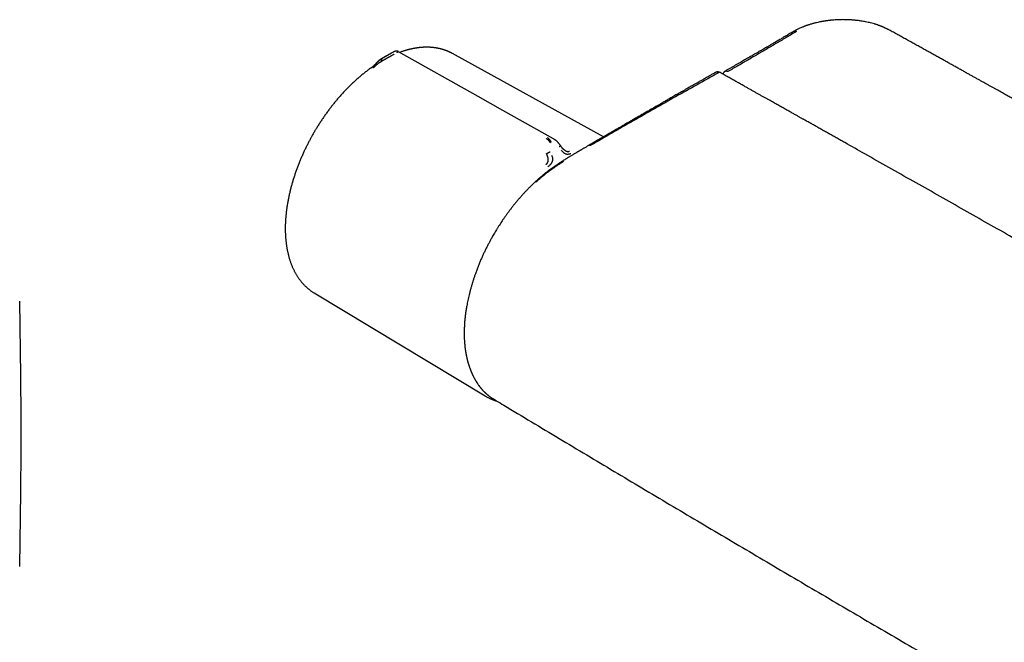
# Model space of a CAD drawing. Header units: millimetres. Extents: x 8 to 885, y 12 to 392.
# Tile 26 of 38: x 570 to 727, y 138 to 238. Entities that reach past the tile are written whole.
import ezdxf

# ---------------------------------------------------------------- set-up
doc = ezdxf.new("R2010")
doc.units = ezdxf.units.MM

msp = doc.modelspace()

# ---------------------------------------------------------------- linework, layer by layer
at = {"color": 7, "linetype": 'Continuous', "lineweight": 30}
for p, q in [((628.23, 232.27), (627.43, 231.79)), ((629.22, 232.83), (628.21, 232.26)), ((629.22, 232.83), (629.27, 232.86)), ((629.37, 232.92), (629.27, 232.86)), ((629.37, 232.92), (629.38, 232.92)), ((663.12, 219.42), (638.97, 232.76)), ((638.98, 232.75), (638.97, 232.75)), ((627.58, 231.48), (627.69, 231.55)), ((655.11, 219.11), (655.13, 219.11)), ((616.84, 194.42), (644.18, 177.94)), ((644.23, 177.91), (644.18, 177.94)), ((645.58, 177.41), (645.55, 177.44))]:
    msp.add_line(p, q, dxfattribs=at)
at = {"color": 7, "linetype": 'Continuous', "lineweight": 30, "flags": 128}
msp.add_lwpolyline([(655.13, 219.11), (647.04, 223.65), (643.05, 225.9), (630.33, 233.06)], dxfattribs=at)
at = {"color": 7, "linetype": 'Continuous', "lineweight": 30}
msp.add_arc((-430.08, 171.86), 1000, 358.78306, 1.21694, dxfattribs=at)
for points, knots in [([(708.81, 236.56), (708.76, 236.58), (708.67, 236.63), (708.53, 236.7), (708.4, 236.77), (708.28, 236.82), (708.18, 236.87), (708.08, 236.92), (708, 236.95), (707.93, 236.98), (707.87, 237.01), (707.83, 237.03), (707.79, 237.04), (707.77, 237.05), (707.73, 237.07), (707.68, 237.09), (707.6, 237.12), (707.52, 237.15), (707.42, 237.19), (707.3, 237.23), (707.16, 237.28), (707.01, 237.34), (706.84, 237.39), (706.67, 237.45), (706.42, 237.52), (706.09, 237.61), (705.69, 237.71), (705.29, 237.8), (704.91, 237.88), (704.56, 237.94), (704.24, 237.99), (703.93, 238.03), (703.66, 238.06), (703.41, 238.09), (703.19, 238.11), (702.98, 238.13), (702.74, 238.15), (702.49, 238.16), (702.2, 238.17), (701.9, 238.18), (701.58, 238.19), (701.26, 238.19), (700.92, 238.18), (700.56, 238.17), (700.2, 238.15), (699.84, 238.12), (699.54, 238.09), (699.32, 238.07), (699.16, 238.05), (699.01, 238.03), (698.89, 238.01), (698.79, 238), (698.72, 237.99), (698.66, 237.98), (698.61, 237.97), (698.57, 237.97), (698.54, 237.96), (698.51, 237.96), (698.47, 237.95), (698.42, 237.94), (698.36, 237.93), (698.28, 237.92), (698.2, 237.91), (698.12, 237.89), (698.04, 237.88), (697.86, 237.85), (697.59, 237.79), (697.29, 237.72), (697.04, 237.66), (696.84, 237.61), (696.62, 237.56), (696.4, 237.49), (696.16, 237.42), (695.97, 237.36), (695.82, 237.31), (695.73, 237.28), (695.65, 237.25), (695.59, 237.23), (695.53, 237.21), (695.47, 237.19), (695.4, 237.16), (695.32, 237.13), (695.23, 237.1), (695.1, 237.04), (694.91, 236.97), (694.69, 236.87), (694.47, 236.77), (694.25, 236.67), (694.03, 236.56), (693.83, 236.45), (693.7, 236.37), (693.63, 236.33)], [0, 0, 0, 0, 0.012077, 0.023163, 0.033261, 0.042371, 0.050496, 0.057637, 0.063794, 0.068968, 0.073531, 0.076902, 0.07911, 0.081029, 0.083071, 0.087439, 0.092313, 0.098877, 0.106277, 0.114511, 0.12426, 0.134969, 0.146639, 0.158819, 0.170927, 0.197694, 0.224106, 0.250173, 0.27588, 0.296375, 0.316091, 0.335013, 0.353137, 0.366819, 0.380006, 0.392803, 0.406002, 0.422453, 0.439708, 0.457768, 0.476635, 0.496312, 0.516433, 0.538064, 0.559815, 0.581683, 0.603667, 0.613376, 0.623107, 0.632266, 0.640204, 0.645583, 0.650208, 0.654078, 0.657194, 0.659245, 0.660762, 0.662522, 0.665039, 0.668313, 0.672344, 0.676837, 0.681909, 0.687053, 0.692195, 0.697335, 0.720247, 0.743113, 0.75551, 0.768635, 0.782655, 0.797573, 0.813388, 0.830088, 0.837081, 0.843292, 0.848719, 0.853364, 0.857225, 0.860945, 0.865943, 0.871606, 0.877932, 0.884796, 0.900996, 0.91749, 0.934286, 0.951033, 0.967692, 0.98417, 1, 1, 1, 1]), ([(876.81, 139.57), (876.59, 139.71), (876.14, 139.98), (875.48, 140.38), (874.82, 140.78), (874.17, 141.17), (873.53, 141.55), (872.91, 141.92), (872.32, 142.28), (871.75, 142.62), (871.19, 142.95), (870.64, 143.28), (870.08, 143.62), (869.51, 143.96), (868.93, 144.3), (868.37, 144.64), (867.81, 144.97), (867.28, 145.3), (866.75, 145.61), (866.23, 145.92), (865.75, 146.21), (865.29, 146.48), (864.87, 146.74), (864.45, 146.99), (864.04, 147.23), (863.24, 147.71), (862.11, 148.38), (860.66, 149.25), (859.26, 150.08), (857.87, 150.91), (856.49, 151.73), (855.11, 152.55), (853.75, 153.36), (852.4, 154.17), (851.04, 154.97), (849.69, 155.77), (846.64, 157.58), (841.9, 160.39), (835.45, 164.19), (828.27, 168.42), (820.36, 173.06), (811.71, 178.1), (803.05, 183.13), (794.34, 188.18), (785.57, 193.23), (776.74, 198.3), (767.91, 203.35), (759.07, 208.38), (751.35, 212.75), (744.77, 216.47), (740.72, 218.75), (738.09, 220.23), (736.87, 220.91), (735.66, 221.59), (734.45, 222.27), (733.25, 222.94), (732.06, 223.61), (730.84, 224.29), (729.6, 224.99), (728.63, 225.53), (727.98, 225.89), (727.65, 226.08), (727.31, 226.27), (726.96, 226.47), (726.6, 226.67), (726.22, 226.88), (725.83, 227.1), (725.43, 227.32), (725.01, 227.55), (724.58, 227.79), (724.14, 228.04), (723.69, 228.29), (723.24, 228.54), (722.78, 228.8), (722.31, 229.06), (721.84, 229.33), (721.33, 229.6), (720.81, 229.9), (720.26, 230.2), (719.7, 230.51), (719.13, 230.83), (718.54, 231.16), (717.95, 231.49), (717.36, 231.82), (716.77, 232.15), (716.17, 232.48), (715.55, 232.82), (714.93, 233.17), (714.29, 233.53), (713.64, 233.89), (712.97, 234.26), (712.3, 234.63), (711.62, 235.01), (710.93, 235.39), (710.23, 235.78), (709.52, 236.17), (709.05, 236.43), (708.81, 236.56)], [0, 0, 0, 0, 0.004024, 0.008034, 0.012001, 0.015899, 0.019723, 0.023478, 0.026955, 0.030371, 0.033726, 0.037019, 0.040252, 0.043787, 0.047246, 0.050628, 0.053935, 0.057165, 0.060318, 0.063396, 0.066397, 0.069021, 0.071584, 0.074086, 0.076528, 0.078948, 0.088402, 0.096772, 0.105073, 0.113425, 0.121708, 0.12992, 0.138063, 0.146152, 0.154237, 0.162323, 0.170409, 0.208911, 0.247414, 0.285917, 0.337483, 0.38905, 0.440616, 0.492182, 0.544686, 0.59719, 0.649694, 0.702198, 0.754701, 0.787044, 0.819386, 0.826647, 0.833892, 0.841089, 0.848236, 0.855334, 0.862383, 0.869382, 0.877008, 0.884574, 0.886545, 0.888513, 0.890505, 0.892576, 0.894726, 0.896955, 0.899264, 0.901652, 0.90412, 0.906668, 0.909294, 0.912, 0.914625, 0.91732, 0.920085, 0.922921, 0.925828, 0.928988, 0.932228, 0.935547, 0.938945, 0.942423, 0.945981, 0.949407, 0.952905, 0.956473, 0.960112, 0.963821, 0.967601, 0.971452, 0.975373, 0.979365, 0.983427, 0.987489, 0.991621, 0.9958, 1, 1, 1, 1]), ([(693.63, 236.33), (693.52, 236.27), (693.3, 236.14), (692.97, 235.95), (692.66, 235.77), (692.35, 235.59), (692.06, 235.42), (691.77, 235.25), (691.49, 235.09), (691.21, 234.92), (690.94, 234.76), (690.67, 234.61), (690.42, 234.46), (690.19, 234.33), (689.97, 234.2), (689.76, 234.08), (689.56, 233.96), (689.38, 233.86), (689.22, 233.77), (689.08, 233.69), (688.97, 233.62), (688.85, 233.55), (688.73, 233.48), (688.6, 233.41), (688.45, 233.32), (688.29, 233.22), (688.11, 233.12), (687.92, 233.01), (687.72, 232.9), (687.51, 232.77), (687.28, 232.64), (687.03, 232.5), (686.76, 232.34), (686.48, 232.18), (686.18, 232.01), (685.87, 231.83), (685.55, 231.64), (685.21, 231.45), (684.86, 231.24), (684.5, 231.04), (684.12, 230.82), (683.74, 230.6), (683.34, 230.37), (682.93, 230.14), (682.65, 229.98), (682.51, 229.9)], [0, 0, 0, 0, 0.030354, 0.059775, 0.088255, 0.115786, 0.14236, 0.167972, 0.192616, 0.2186, 0.243401, 0.267015, 0.289438, 0.310665, 0.330694, 0.349523, 0.36715, 0.383573, 0.398792, 0.409904, 0.420272, 0.430174, 0.440707, 0.451983, 0.465957, 0.480926, 0.496888, 0.513842, 0.531787, 0.550722, 0.570644, 0.593698, 0.617954, 0.643411, 0.670072, 0.697934, 0.726999, 0.757266, 0.788736, 0.821408, 0.855282, 0.889722, 0.925321, 0.962081, 1, 1, 1, 1]), ([(694.03, 236.3), (693.52, 236), (692.48, 235.38), (690.93, 234.47), (689.36, 233.55), (687.79, 232.63), (686.22, 231.71), (684.65, 230.8), (683.59, 230.19), (683.06, 229.89)], [0, 0, 0, 0, 0.141902, 0.284652, 0.427827, 0.571009, 0.71401, 0.857006, 1, 1, 1, 1]), ([(693.63, 236.33), (693.64, 236.34), (693.65, 236.35), (693.69, 236.36), (693.76, 236.38), (693.83, 236.37), (693.9, 236.36), (693.96, 236.34), (694.01, 236.31), (694.03, 236.3)], [0, 0, 0, 0, 0.007659, 0.181389, 0.353569, 0.522731, 0.687558, 0.84694, 1, 1, 1, 1]), ([(638.99, 232.75), (638.97, 232.76), (638.93, 232.78), (638.87, 232.81), (638.81, 232.84), (638.75, 232.88), (638.69, 232.91), (638.62, 232.94), (638.56, 232.97), (638.5, 233), (638.44, 233.02), (638.39, 233.05), (638.35, 233.06), (638.32, 233.08), (638.28, 233.1), (638.24, 233.11), (638.19, 233.13), (638.13, 233.16), (638.06, 233.19), (637.99, 233.21), (637.92, 233.24), (637.86, 233.26), (637.8, 233.28), (637.74, 233.3), (637.68, 233.32), (637.63, 233.34), (637.58, 233.36), (637.54, 233.37), (637.5, 233.38), (637.47, 233.39), (637.43, 233.4), (637.39, 233.42), (637.35, 233.43), (637.3, 233.44), (637.25, 233.46), (637.19, 233.47), (637.14, 233.49), (637.07, 233.51), (636.97, 233.53), (636.85, 233.56), (636.73, 233.58), (636.63, 233.6), (636.55, 233.62), (636.49, 233.63), (636.42, 233.64), (636.36, 233.65), (636.3, 233.66), (636.25, 233.67), (636.18, 233.68), (636.12, 233.69), (636.05, 233.7), (636, 233.71), (635.94, 233.71), (635.89, 233.72), (635.84, 233.72), (635.8, 233.73), (635.77, 233.73), (635.75, 233.73), (635.73, 233.74), (635.7, 233.74), (635.68, 233.74), (635.64, 233.74), (635.58, 233.75), (635.51, 233.75), (635.44, 233.76), (635.35, 233.76), (635.27, 233.77), (635.18, 233.77), (635.1, 233.77), (635.04, 233.77), (634.98, 233.78), (634.92, 233.78), (634.87, 233.78), (634.82, 233.78), (634.78, 233.78), (634.75, 233.78), (634.72, 233.78), (634.68, 233.78), (634.63, 233.77), (634.57, 233.77), (634.49, 233.77), (634.42, 233.77), (634.32, 233.76), (634.2, 233.76), (634.08, 233.75), (633.96, 233.74), (633.86, 233.73), (633.77, 233.72), (633.69, 233.71), (633.63, 233.71), (633.58, 233.7), (633.53, 233.69), (633.49, 233.69), (633.45, 233.68), (633.41, 233.68), (633.35, 233.67), (633.29, 233.66), (633.2, 233.65), (633.09, 233.63), (632.95, 233.61), (632.81, 233.58), (632.66, 233.55), (632.53, 233.53), (632.41, 233.5), (632.33, 233.48), (632.24, 233.46), (632.16, 233.44), (632.08, 233.42), (632.02, 233.41), (631.97, 233.4), (631.93, 233.39), (631.9, 233.38), (631.88, 233.37), (631.86, 233.37), (631.82, 233.36), (631.78, 233.35), (631.73, 233.33), (631.66, 233.31), (631.57, 233.29), (631.45, 233.25), (631.31, 233.21), (631.15, 233.16), (630.95, 233.1), (630.75, 233.03), (630.61, 232.98), (630.53, 232.95)], [0, 0, 0, 0, 0.007449, 0.01529, 0.023525, 0.032154, 0.041178, 0.050599, 0.059894, 0.068271, 0.076057, 0.082828, 0.088586, 0.093331, 0.097665, 0.102755, 0.109899, 0.118174, 0.127532, 0.137203, 0.146915, 0.154575, 0.16226, 0.169969, 0.177704, 0.185092, 0.191742, 0.197151, 0.201318, 0.204714, 0.209273, 0.215208, 0.220834, 0.227274, 0.233852, 0.240308, 0.24664, 0.252849, 0.268874, 0.284039, 0.298389, 0.311835, 0.320478, 0.328299, 0.336057, 0.344055, 0.350506, 0.357248, 0.365215, 0.374575, 0.380546, 0.38697, 0.393846, 0.401023, 0.407118, 0.411793, 0.41505, 0.417254, 0.419623, 0.422441, 0.425708, 0.429422, 0.436406, 0.444567, 0.453884, 0.463721, 0.473753, 0.48398, 0.4944, 0.500914, 0.507501, 0.514161, 0.520703, 0.526238, 0.530584, 0.533853, 0.537011, 0.541134, 0.547211, 0.554617, 0.563316, 0.572241, 0.580854, 0.59687, 0.611695, 0.623932, 0.63523, 0.645578, 0.654815, 0.661376, 0.667201, 0.672292, 0.676652, 0.680574, 0.685528, 0.6918, 0.699154, 0.70675, 0.720989, 0.735773, 0.751403, 0.768223, 0.786224, 0.795492, 0.80504, 0.814867, 0.824347, 0.832523, 0.839392, 0.844956, 0.849221, 0.851737, 0.853662, 0.856293, 0.859799, 0.864178, 0.86943, 0.87555, 0.888094, 0.900483, 0.912631, 0.933731, 0.95409, 0.974583, 1, 1, 1, 1]), ([(627.33, 231.73), (627.31, 231.72), (627.28, 231.71), (627.25, 231.68), (627.22, 231.66), (627.21, 231.65), (627.19, 231.64), (627.17, 231.62), (627.14, 231.6), (627.12, 231.58), (627.1, 231.56), (627.07, 231.53), (627.04, 231.5), (627, 231.46), (626.96, 231.42), (626.93, 231.39), (626.9, 231.35), (626.86, 231.31), (626.82, 231.27), (626.78, 231.23), (626.73, 231.17), (626.67, 231.11), (626.61, 231.04), (626.54, 230.97), (626.48, 230.91), (626.42, 230.86), (626.38, 230.81), (626.33, 230.77), (626.27, 230.71), (626.2, 230.66), (626.12, 230.6), (626.03, 230.53), (625.97, 230.49), (625.94, 230.47)], [0, 0, 0, 0, 0.029272, 0.051239, 0.066383, 0.075806, 0.08597, 0.102546, 0.12053, 0.13609, 0.153448, 0.173719, 0.199873, 0.227794, 0.257385, 0.281307, 0.306539, 0.333837, 0.36313, 0.394151, 0.424733, 0.476148, 0.525684, 0.574997, 0.629492, 0.659369, 0.691121, 0.727075, 0.769187, 0.81767, 0.872635, 0.933998, 1, 1, 1, 1]), ([(627.43, 231.79), (627.43, 231.79), (627.41, 231.78), (627.38, 231.76), (627.35, 231.74), (627.33, 231.73)], [0, 0, 0, 0, 0.101636, 0.439503, 1, 1, 1, 1]), ([(627.76, 231.98), (627.74, 231.97), (627.7, 231.94), (627.65, 231.89), (627.61, 231.83), (627.57, 231.77), (627.55, 231.7), (627.54, 231.64), (627.54, 231.59), (627.55, 231.55), (627.56, 231.52), (627.57, 231.49), (627.58, 231.48)], [0, 0, 0, 0, 0.13177, 0.266786, 0.401563, 0.532853, 0.658106, 0.77615, 0.83285, 0.888511, 0.943886, 1, 1, 1, 1]), ([(629.62, 232.66), (629.59, 232.64), (629.51, 232.6), (629.4, 232.53), (629.27, 232.46), (629.15, 232.39), (629.03, 232.32), (628.92, 232.26), (628.84, 232.21), (628.78, 232.18), (628.75, 232.16), (628.72, 232.14), (628.68, 232.12), (628.65, 232.1), (628.62, 232.08), (628.58, 232.06), (628.54, 232.04), (628.47, 232), (628.39, 231.95), (628.32, 231.91), (628.25, 231.87), (628.2, 231.84), (628.17, 231.83), (628.16, 231.82), (628.14, 231.81), (628.13, 231.8), (628.11, 231.79), (628.1, 231.79), (628.06, 231.76), (628, 231.73), (627.94, 231.69), (627.88, 231.66), (627.83, 231.63), (627.78, 231.6), (627.75, 231.58), (627.72, 231.57), (627.7, 231.56), (627.7, 231.55), (627.69, 231.55), (627.69, 231.55), (627.69, 231.55), (627.69, 231.55)], [0, 0, 0, 0, 0.051372, 0.105662, 0.163098, 0.223822, 0.271364, 0.320795, 0.372115, 0.387599, 0.403245, 0.419053, 0.435023, 0.451155, 0.467447, 0.4839, 0.500513, 0.537709, 0.579275, 0.625146, 0.657739, 0.692139, 0.700107, 0.708164, 0.716309, 0.724543, 0.732863, 0.741271, 0.749766, 0.797595, 0.840134, 0.877476, 0.909714, 0.936932, 0.964013, 0.983495, 0.995471, 0.998665, 0.999564, 0.99984, 1, 1, 1, 1]), ([(630.33, 233.06), (630.32, 233.06), (630.29, 233.08), (630.25, 233.1), (630.22, 233.11), (630.19, 233.12), (630.15, 233.13), (630.1, 233.14), (630.05, 233.15), (629.99, 233.15), (629.94, 233.15), (629.9, 233.15), (629.86, 233.14), (629.83, 233.13), (629.79, 233.12), (629.75, 233.11), (629.72, 233.1), (629.69, 233.08), (629.66, 233.07), (629.64, 233.06), (629.62, 233.05), (629.59, 233.04), (629.57, 233.03), (629.55, 233.02), (629.53, 233.01), (629.51, 232.99), (629.49, 232.98), (629.46, 232.97), (629.42, 232.95), (629.4, 232.93), (629.38, 232.92)], [0, 0, 0, 0, 0.041832, 0.078558, 0.104162, 0.12722, 0.16402, 0.204887, 0.246339, 0.288203, 0.328841, 0.362677, 0.387042, 0.413893, 0.441625, 0.471564, 0.501762, 0.52928, 0.567256, 0.608105, 0.65428, 0.705832, 0.741311, 0.774574, 0.805625, 0.834486, 0.86233, 0.898239, 0.944132, 1, 1, 1, 1]), ([(630.33, 233.06), (630.33, 233.06), (630.33, 233.06), (630.32, 233.05), (630.3, 233.04), (630.27, 233.02), (630.23, 233), (630.17, 232.97), (630.11, 232.93), (630.05, 232.9), (630.03, 232.89)], [0, 0, 0, 0, 0.089465, 0.220808, 0.345981, 0.465003, 0.609373, 0.746418, 0.876461, 1, 1, 1, 1]), ([(625.94, 230.47), (625.93, 230.46), (625.83, 230.39), (625.65, 230.26), (625.42, 230.09), (625.18, 229.91), (624.95, 229.73), (624.71, 229.54), (624.48, 229.35), (624.25, 229.16), (624.02, 228.96), (623.79, 228.76), (623.56, 228.56), (623.33, 228.35), (623.1, 228.14), (622.87, 227.93), (622.65, 227.71), (622.42, 227.49), (622.2, 227.26), (621.97, 227.03), (621.75, 226.8), (621.53, 226.56), (621.31, 226.33), (621.1, 226.08), (620.89, 225.85), (620.68, 225.61), (620.48, 225.37), (620.28, 225.14), (620.09, 224.91), (619.9, 224.67), (619.72, 224.44), (619.53, 224.2), (619.35, 223.97), (619.17, 223.73), (618.99, 223.49), (618.82, 223.24), (618.64, 223), (618.47, 222.75), (618.3, 222.5), (618.13, 222.25), (617.96, 222), (617.8, 221.75), (617.63, 221.5), (617.48, 221.26), (617.32, 221.01), (617.18, 220.78), (617.06, 220.58), (616.95, 220.4), (616.85, 220.22), (616.78, 220.1), (616.74, 220.03)], [0, 0, 0, 0, 0.005212, 0.027968, 0.05073, 0.073498, 0.096273, 0.119056, 0.141846, 0.164646, 0.187455, 0.210274, 0.233106, 0.25595, 0.278809, 0.301683, 0.324574, 0.347484, 0.370415, 0.393369, 0.416349, 0.439357, 0.462396, 0.485471, 0.508585, 0.529358, 0.552495, 0.573258, 0.594017, 0.61477, 0.635516, 0.656254, 0.676984, 0.697703, 0.718411, 0.739104, 0.759779, 0.780432, 0.801057, 0.821642, 0.842175, 0.862631, 0.882969, 0.90311, 0.922882, 0.941829, 0.958863, 0.971084, 0.984693, 1, 1, 1, 1]), ([(627.58, 231.48), (627.55, 231.47), (627.51, 231.44), (627.44, 231.4), (627.4, 231.38), (627.37, 231.36), (627.35, 231.35), (627.34, 231.34), (627.32, 231.33), (627.31, 231.32), (627.3, 231.32), (627.29, 231.31), (627.25, 231.29), (627.19, 231.24), (627.11, 231.18), (627.03, 231.12), (626.94, 231.06), (626.86, 230.99), (626.79, 230.93), (626.74, 230.88), (626.7, 230.85), (626.66, 230.81), (626.63, 230.78), (626.58, 230.73), (626.51, 230.67), (626.42, 230.59), (626.33, 230.51), (626.27, 230.47), (626.24, 230.45)], [0, 0, 0, 0, 0.064484, 0.121146, 0.1697, 0.182429, 0.194431, 0.205704, 0.216245, 0.226049, 0.235116, 0.243444, 0.251029, 0.319256, 0.383551, 0.443933, 0.500487, 0.559085, 0.620051, 0.645141, 0.670658, 0.696616, 0.723024, 0.749884, 0.805218, 0.865756, 0.930963, 1, 1, 1, 1]), ([(681.17, 229.8), (681, 229.71), (680.67, 229.52), (680.19, 229.25), (679.71, 228.98), (679.25, 228.71), (678.8, 228.45), (678.37, 228.21), (677.95, 227.97), (677.56, 227.74), (677.17, 227.52), (676.79, 227.31), (676.41, 227.09), (676.03, 226.87), (675.64, 226.65), (675.27, 226.44), (674.91, 226.23), (674.56, 226.03), (674.23, 225.84), (673.9, 225.65), (673.6, 225.48), (673.32, 225.32), (673.06, 225.17), (672.81, 225.03), (672.57, 224.89), (672.34, 224.76), (672.13, 224.63), (671.92, 224.51), (671.71, 224.39), (671.4, 224.22), (671, 223.98), (670.49, 223.69), (669.96, 223.38), (669.4, 223.06), (668.83, 222.73), (668.24, 222.39), (667.76, 222.11), (667.38, 221.89), (667.12, 221.74), (666.86, 221.59), (666.61, 221.45), (666.37, 221.31), (666.14, 221.17), (665.93, 221.05), (665.74, 220.94), (665.58, 220.85), (665.42, 220.76), (665.28, 220.68), (665.17, 220.61), (665.08, 220.56), (665.02, 220.53), (664.97, 220.5), (664.91, 220.46), (664.85, 220.43), (664.77, 220.38), (664.69, 220.33), (664.59, 220.28), (664.48, 220.21), (664.36, 220.14), (664.23, 220.06), (664.08, 219.98), (663.93, 219.89), (663.76, 219.79), (663.58, 219.69), (663.39, 219.58), (663.19, 219.46), (662.98, 219.34), (662.75, 219.2), (662.51, 219.07), (662.26, 218.92), (662, 218.77), (661.73, 218.61), (661.45, 218.45), (661.15, 218.27), (660.96, 218.16), (660.86, 218.1)], [0, 0, 0, 0, 0.024368, 0.048195, 0.071482, 0.094229, 0.116434, 0.138099, 0.158031, 0.177482, 0.196452, 0.214941, 0.232949, 0.252479, 0.271411, 0.289743, 0.307476, 0.32461, 0.341145, 0.35708, 0.372416, 0.385648, 0.398399, 0.410669, 0.422457, 0.433765, 0.444401, 0.454611, 0.464783, 0.475023, 0.499676, 0.524715, 0.550139, 0.578151, 0.606616, 0.635534, 0.664905, 0.677972, 0.691125, 0.703964, 0.716157, 0.728236, 0.739606, 0.750267, 0.758943, 0.767084, 0.774692, 0.781765, 0.788304, 0.791319, 0.794205, 0.796963, 0.799626, 0.802691, 0.80632, 0.810512, 0.815268, 0.820689, 0.826694, 0.833283, 0.840457, 0.848214, 0.856402, 0.865154, 0.874468, 0.884347, 0.894984, 0.906205, 0.918011, 0.930401, 0.943375, 0.956686, 0.97056, 0.984998, 1, 1, 1, 1]), ([(681.54, 229.68), (680.39, 229.05), (678.1, 227.77), (674.68, 225.85), (671.27, 223.92), (667.87, 221.98), (664.48, 220.03), (662.24, 218.73), (661.12, 218.08)], [0, 0, 0, 0, 0.166633, 0.333283, 0.499947, 0.666623, 0.833309, 1, 1, 1, 1]), ([(681.79, 229.71), (681.77, 229.72), (681.73, 229.74), (681.68, 229.77), (681.64, 229.78), (681.6, 229.79), (681.55, 229.8), (681.5, 229.81), (681.44, 229.82), (681.38, 229.82), (681.31, 229.82), (681.25, 229.81), (681.21, 229.8), (681.18, 229.79), (681.15, 229.78), (681.1, 229.76), (681.07, 229.74), (681.05, 229.73)], [0, 0, 0, 0, 0.092805, 0.164602, 0.216393, 0.26507, 0.316353, 0.400754, 0.476131, 0.545981, 0.644265, 0.736421, 0.771571, 0.805861, 0.851596, 0.916437, 1, 1, 1, 1]), ([(681.54, 229.68), (681.51, 229.7), (681.45, 229.73), (681.36, 229.76), (681.27, 229.78), (681.19, 229.78), (681.11, 229.76), (681.07, 229.74), (681.05, 229.73)], [0, 0, 0, 0, 0.172774, 0.342347, 0.509841, 0.676064, 0.841576, 1, 1, 1, 1]), ([(772.97, 177.88), (772.78, 177.99), (772.42, 178.2), (771.87, 178.51), (771.33, 178.82), (770.81, 179.12), (770.31, 179.41), (769.82, 179.7), (769.35, 179.97), (768.88, 180.24), (768.43, 180.5), (767.99, 180.75), (767.56, 181), (767.14, 181.24), (766.73, 181.47), (766.34, 181.7), (765.96, 181.92), (765.6, 182.13), (765.24, 182.33), (764.9, 182.53), (764.57, 182.72), (764.26, 182.9), (763.96, 183.07), (763.67, 183.24), (763.4, 183.39), (763.15, 183.54), (762.92, 183.67), (762.7, 183.8), (762.48, 183.93), (762.25, 184.05), (761.8, 184.31), (761.12, 184.7), (760.2, 185.23), (759.28, 185.76), (758.34, 186.3), (757.4, 186.84), (755.07, 188.18), (751.36, 190.31), (744.94, 193.99), (737.18, 198.42), (728.55, 203.33), (720.38, 207.97), (712.67, 212.34), (706.46, 215.84), (702.62, 218.01), (701.14, 218.85), (700.51, 219.2), (699.89, 219.55), (699.27, 219.9), (698.66, 220.24), (698.05, 220.58), (697.46, 220.92), (696.88, 221.24), (696.31, 221.56), (695.75, 221.88), (695.33, 222.12), (695.03, 222.28), (694.85, 222.38), (694.67, 222.49), (694.48, 222.6), (694.28, 222.71), (694.07, 222.83), (693.84, 222.95), (693.6, 223.09), (693.33, 223.24), (693.06, 223.39), (692.78, 223.55), (692.49, 223.71), (692.18, 223.88), (691.87, 224.06), (691.54, 224.24), (691.21, 224.43), (690.86, 224.63), (690.51, 224.82), (690.15, 225.03), (689.78, 225.23), (689.4, 225.45), (689, 225.67), (688.59, 225.9), (688.17, 226.14), (687.74, 226.38), (687.31, 226.62), (686.86, 226.87), (686.41, 227.13), (685.94, 227.39), (685.44, 227.67), (684.89, 227.98), (684.3, 228.31), (683.69, 228.65), (683.07, 228.99), (682.44, 229.35), (682.01, 229.59), (681.79, 229.71)], [0, 0, 0, 0, 0.00614, 0.012138, 0.017993, 0.023706, 0.029276, 0.034609, 0.039804, 0.044862, 0.049783, 0.054662, 0.059399, 0.063993, 0.068444, 0.072751, 0.076916, 0.080938, 0.084817, 0.088553, 0.092146, 0.095596, 0.098904, 0.102068, 0.105089, 0.107733, 0.110257, 0.112684, 0.115107, 0.117537, 0.119973, 0.129923, 0.139974, 0.150128, 0.160385, 0.170743, 0.181163, 0.236988, 0.292813, 0.3925, 0.492187, 0.57677, 0.661354, 0.745937, 0.78095, 0.787828, 0.794705, 0.801555, 0.808291, 0.815041, 0.821667, 0.828169, 0.834546, 0.840798, 0.846927, 0.85293, 0.854789, 0.856709, 0.858724, 0.860836, 0.863043, 0.865347, 0.867746, 0.870496, 0.873363, 0.876345, 0.879444, 0.882659, 0.88599, 0.889437, 0.893001, 0.896681, 0.900476, 0.904317, 0.90827, 0.912336, 0.916513, 0.920881, 0.925366, 0.929966, 0.934683, 0.939516, 0.944376, 0.949348, 0.954432, 0.959627, 0.965959, 0.97245, 0.979099, 0.985907, 0.992874, 1, 1, 1, 1]), ([(682.58, 229.93), (682.56, 229.92), (682.53, 229.9), (682.49, 229.87), (682.46, 229.84), (682.44, 229.82), (682.41, 229.79), (682.37, 229.75), (682.33, 229.69), (682.3, 229.64), (682.28, 229.58), (682.26, 229.53), (682.25, 229.49), (682.24, 229.47), (682.24, 229.46)], [0, 0, 0, 0, 0.108893, 0.1934449, 0.2531228, 0.2977663, 0.3434995, 0.4633384, 0.591005, 0.6816978, 0.7795929, 0.8893681, 0.9545888, 1, 1, 1, 1]), ([(682.58, 229.93), (682.58, 229.93), (682.6, 229.94), (682.65, 229.96), (682.72, 229.98), (682.8, 229.98), (682.88, 229.96), (682.97, 229.94), (683.03, 229.91), (683.06, 229.89)], [0, 0, 0, 0, 0.010125, 0.173137, 0.336355, 0.500095, 0.6648, 0.831124, 1, 1, 1, 1]), ([(616.74, 220.03), (616.69, 219.94), (616.61, 219.81), (616.5, 219.61), (616.41, 219.44), (616.29, 219.24), (616.18, 219.02), (616.05, 218.79), (615.93, 218.56), (615.81, 218.31), (615.68, 218.06), (615.55, 217.81), (615.43, 217.55), (615.3, 217.29), (615.18, 217.03), (615.06, 216.76), (614.94, 216.49), (614.82, 216.22), (614.7, 215.95), (614.59, 215.68), (614.47, 215.4), (614.36, 215.13), (614.26, 214.85), (614.15, 214.57), (614.05, 214.29), (613.94, 214.01), (613.85, 213.73), (613.75, 213.45), (613.66, 213.16), (613.56, 212.88), (613.48, 212.6), (613.39, 212.32), (613.31, 212.03), (613.23, 211.75), (613.15, 211.47), (613.08, 211.19), (613, 210.9), (612.94, 210.62), (612.87, 210.34), (612.81, 210.06), (612.75, 209.78), (612.69, 209.5), (612.64, 209.22), (612.59, 208.94), (612.54, 208.66), (612.49, 208.38), (612.45, 208.1), (612.41, 207.83), (612.38, 207.55), (612.35, 207.28), (612.32, 207.01), (612.29, 206.74), (612.27, 206.47), (612.25, 206.2), (612.23, 205.93), (612.22, 205.66), (612.21, 205.4), (612.2, 205.14), (612.2, 204.88), (612.2, 204.62), (612.2, 204.36), (612.21, 204.1), (612.22, 203.85), (612.23, 203.59), (612.25, 203.34), (612.27, 203.09), (612.29, 202.85), (612.32, 202.6), (612.34, 202.36), (612.38, 202.12), (612.41, 201.88), (612.45, 201.65), (612.49, 201.41), (612.54, 201.18), (612.59, 200.95), (612.64, 200.73), (612.69, 200.5), (612.75, 200.28), (612.81, 200.06), (612.88, 199.85), (612.94, 199.63), (613.01, 199.42), (613.09, 199.22), (613.17, 199.01), (613.25, 198.81), (613.33, 198.61), (613.41, 198.42), (613.5, 198.22), (613.6, 198.03), (613.69, 197.85), (613.79, 197.66), (613.89, 197.48), (614, 197.31), (614.1, 197.13), (614.21, 196.96), (614.33, 196.8), (614.44, 196.63), (614.56, 196.48), (614.68, 196.32), (614.81, 196.17), (614.94, 196.02), (615.07, 195.87), (615.2, 195.73), (615.34, 195.59), (615.47, 195.46), (615.62, 195.33), (615.76, 195.2), (615.91, 195.08), (616.05, 194.96), (616.21, 194.84), (616.36, 194.73), (616.52, 194.62), (616.68, 194.52), (616.78, 194.45), (616.84, 194.42)], [0, 0, 0, 0, 0.00942, 0.013321, 0.019787, 0.026518, 0.03375, 0.041306, 0.049117, 0.057124, 0.065288, 0.073579, 0.081975, 0.090457, 0.099012, 0.107631, 0.116304, 0.125023, 0.133784, 0.142581, 0.151411, 0.16027, 0.169154, 0.178062, 0.186991, 0.19594, 0.204906, 0.213888, 0.222885, 0.231895, 0.240918, 0.249953, 0.258999, 0.268055, 0.27712, 0.286194, 0.295277, 0.304367, 0.313465, 0.322569, 0.33168, 0.340797, 0.34992, 0.359048, 0.368181, 0.37732, 0.386463, 0.39561, 0.404762, 0.413918, 0.423078, 0.432241, 0.441408, 0.450578, 0.459751, 0.468927, 0.478107, 0.487288, 0.496473, 0.505659, 0.514848, 0.524039, 0.533232, 0.542426, 0.551622, 0.56082, 0.570018, 0.579218, 0.588419, 0.59762, 0.606821, 0.616023, 0.625225, 0.634426, 0.643627, 0.652828, 0.662027, 0.671225, 0.680422, 0.689617, 0.69881, 0.708, 0.717188, 0.726373, 0.735554, 0.744733, 0.753907, 0.763078, 0.772244, 0.781406, 0.790563, 0.799715, 0.808862, 0.818004, 0.827141, 0.836273, 0.8454, 0.854521, 0.863638, 0.87275, 0.881857, 0.890961, 0.90006, 0.909156, 0.91825, 0.927341, 0.936431, 0.94552, 0.954609, 0.963698, 0.972789, 0.981883, 0.99098, 1, 1, 1, 1]), ([(654.65, 218.46), (654.62, 218.5), (654.57, 218.58), (654.49, 218.69), (654.4, 218.79), (654.32, 218.88), (654.23, 218.97), (654.14, 219.04), (654.04, 219.11), (653.98, 219.14), (653.95, 219.15)], [0, 0, 0, 0, 0.134324, 0.265382, 0.393268, 0.518184, 0.640515, 0.760896, 0.880281, 1, 1, 1, 1]), ([(654.79, 218.54), (654.76, 218.59), (654.72, 218.67), (654.65, 218.78), (654.58, 218.89), (654.5, 218.99), (654.42, 219.08), (654.34, 219.16), (654.26, 219.23), (654.2, 219.26), (654.17, 219.28)], [0, 0, 0, 0, 0.134305, 0.265175, 0.392798, 0.517503, 0.639784, 0.760331, 0.880035, 1, 1, 1, 1]), ([(656.25, 218.02), (656.22, 218.06), (656.17, 218.15), (656.08, 218.27), (656, 218.37), (655.92, 218.46), (655.84, 218.54), (655.78, 218.61), (655.72, 218.67), (655.68, 218.71), (655.64, 218.75), (655.6, 218.78), (655.57, 218.8), (655.54, 218.83), (655.51, 218.85), (655.46, 218.89), (655.41, 218.93), (655.34, 218.97), (655.27, 219.02), (655.19, 219.07), (655.14, 219.1), (655.11, 219.12)], [0, 0, 0, 0, 0.0998724, 0.1919034, 0.2757558, 0.3511913, 0.4180464, 0.4762115, 0.5256138, 0.5662056, 0.5981404, 0.6256272, 0.6532114, 0.6774022, 0.6996766, 0.7315995, 0.7756373, 0.828735, 0.884217, 0.9414012, 1, 1, 1, 1]), ([(656.04, 217.86), (656.06, 217.88), (656.1, 217.9), (656.15, 217.94), (656.19, 217.97), (656.23, 217.99), (656.25, 218.01), (656.26, 218.02), (656.25, 218.02), (656.25, 218.02)], [0, 0, 0, 0, 0.167341, 0.338696, 0.509789, 0.676611, 0.836006, 0.986521, 1, 1, 1, 1]), ([(657, 217.22), (656.98, 217.23), (656.95, 217.25), (656.91, 217.28), (656.87, 217.31), (656.83, 217.33), (656.81, 217.36), (656.78, 217.38), (656.74, 217.41), (656.7, 217.45), (656.66, 217.48), (656.63, 217.52), (656.6, 217.56), (656.57, 217.58), (656.55, 217.6), (656.54, 217.62), (656.51, 217.66), (656.47, 217.7), (656.42, 217.76), (656.37, 217.84), (656.31, 217.92), (656.27, 217.98), (656.25, 218.02)], [0, 0, 0, 0, 0.053221, 0.11528, 0.167416, 0.20948, 0.241617, 0.268748, 0.313008, 0.361646, 0.414662, 0.46482, 0.505884, 0.537857, 0.555573, 0.580374, 0.614105, 0.666501, 0.732107, 0.811192, 0.904058, 1, 1, 1, 1]), ([(660.85, 218.1), (660.78, 218.06), (660.64, 217.97), (660.44, 217.85), (660.24, 217.74), (660.06, 217.64), (659.9, 217.54), (659.74, 217.45), (659.61, 217.37), (659.5, 217.31), (659.4, 217.25), (659.32, 217.2), (659.24, 217.15), (659.17, 217.11), (659.1, 217.07), (659.02, 217.02), (658.92, 216.97), (658.8, 216.9), (658.68, 216.82), (658.53, 216.74), (658.38, 216.64), (658.21, 216.54), (658.04, 216.44), (657.86, 216.33), (657.67, 216.22), (657.47, 216.1), (657.26, 215.97), (657.04, 215.83), (656.89, 215.74), (656.81, 215.69)], [0, 0, 0, 0, 0.053928, 0.104695, 0.152303, 0.196752, 0.23804, 0.276169, 0.311137, 0.336393, 0.359698, 0.38105, 0.400449, 0.417894, 0.434107, 0.451972, 0.477538, 0.506271, 0.538176, 0.573252, 0.611503, 0.652932, 0.697542, 0.741233, 0.787604, 0.836661, 0.888408, 0.942852, 1, 1, 1, 1]), ([(660.86, 218.1), (660.86, 218.1), (660.87, 218.11), (660.89, 218.12), (660.94, 218.13), (660.99, 218.12), (661.05, 218.11), (661.09, 218.09), (661.12, 218.08)], [0, 0, 0, 0, 0.0089268, 0.1824916, 0.3545099, 0.523516, 0.7683551, 1, 1, 1, 1]), ([(653.93, 215.01), (653.95, 215.03), (654, 215.06), (654.05, 215.11), (654.1, 215.17), (654.15, 215.23), (654.18, 215.29), (654.21, 215.34), (654.23, 215.4), (654.25, 215.45), (654.26, 215.51), (654.27, 215.57), (654.28, 215.63), (654.28, 215.69), (654.28, 215.75), (654.28, 215.81), (654.28, 215.88), (654.27, 215.95), (654.26, 216.03), (654.24, 216.11), (654.22, 216.2), (654.19, 216.28), (654.17, 216.36), (654.14, 216.43), (654.13, 216.47), (654.12, 216.5), (654.11, 216.52), (654.1, 216.55), (654.09, 216.58), (654.07, 216.6), (654.06, 216.64), (654.04, 216.67), (654.02, 216.71), (654.01, 216.73), (654.01, 216.74), (654.01, 216.74), (654.01, 216.74), (654.01, 216.74), (654.01, 216.74), (654.01, 216.74), (654.01, 216.74)], [0, 0, 0, 0, 0.046699, 0.091618, 0.134505, 0.175195, 0.213614, 0.24978, 0.276952, 0.307119, 0.34035, 0.376697, 0.409343, 0.440802, 0.471046, 0.500023, 0.535938, 0.574171, 0.61472, 0.657571, 0.702697, 0.750059, 0.789632, 0.8394, 0.851948, 0.864993, 0.878531, 0.892556, 0.907063, 0.922047, 0.937503, 0.96472, 0.984149, 0.995887, 0.998893, 0.999683, 0.9999, 0.999964, 0.999986, 1, 1, 1, 1]), ([(654.01, 216.74), (654.01, 216.75), (654.03, 216.75), (654.06, 216.77), (654.09, 216.79), (654.13, 216.81), (654.19, 216.84), (654.27, 216.88), (654.35, 216.92), (654.42, 216.96), (654.5, 216.99), (654.55, 217.02), (654.57, 217.03)], [0, 0, 0, 0, 0.0563154, 0.1119213, 0.1678095, 0.2247061, 0.3429945, 0.4682612, 0.5993649, 0.7338244, 0.8684895, 1, 1, 1, 1]), ([(654.23, 214.64), (654.29, 214.68), (654.42, 214.78), (654.56, 214.91), (654.65, 215), (654.69, 215.05), (654.74, 215.1), (654.8, 215.18), (654.86, 215.27), (654.9, 215.36), (654.94, 215.44), (654.97, 215.51), (654.99, 215.58), (655.01, 215.66), (655.03, 215.78), (655.04, 215.96), (654.99, 216.19), (654.91, 216.35), (654.87, 216.43)], [0, 0, 0, 0, 0.125554, 0.251039, 0.290001, 0.310057, 0.344618, 0.393554, 0.456767, 0.493798, 0.534579, 0.576341, 0.60187, 0.627562, 0.693703, 0.759502, 0.875658, 1, 1, 1, 1]), ([(657.92, 216.73), (657.85, 216.71), (657.72, 216.66), (657.52, 216.62), (657.32, 216.61), (657.12, 216.65), (656.96, 216.73), (656.84, 216.81), (656.71, 216.92), (656.56, 217.08), (656.46, 217.23), (656.41, 217.31)], [0, 0, 0, 0, 0.12498, 0.249974, 0.375129, 0.4995, 0.626711, 0.691987, 0.75435, 0.875912, 1, 1, 1, 1]), ([(657, 217.22), (657, 217.22), (657.03, 217.2), (657.09, 217.17), (657.17, 217.14), (657.23, 217.12), (657.31, 217.1), (657.39, 217.08), (657.47, 217.08), (657.54, 217.09), (657.6, 217.11), (657.65, 217.12), (657.67, 217.13)], [0, 0, 0, 0, 0.004632, 0.155173, 0.249691, 0.339783, 0.425702, 0.559345, 0.696519, 0.791024, 0.892421, 1, 1, 1, 1]), ([(656.72, 215.47), (656.58, 215.38), (656.3, 215.21), (655.89, 214.94), (655.57, 214.73), (655.35, 214.57), (655.22, 214.48), (655.09, 214.39), (654.96, 214.3), (654.83, 214.21), (654.72, 214.13), (654.54, 214), (654.31, 213.82), (654, 213.59), (653.71, 213.37), (653.51, 213.2), (653.4, 213.11), (653.37, 213.09), (653.35, 213.07), (653.32, 213.05), (653.29, 213.03), (653.24, 212.98), (653.12, 212.89), (652.96, 212.75), (652.78, 212.59), (652.66, 212.49), (652.6, 212.43), (652.59, 212.43), (652.58, 212.42), (652.57, 212.41), (652.57, 212.4), (652.55, 212.38), (652.51, 212.34), (652.45, 212.29), (652.39, 212.24), (652.36, 212.21), (652.35, 212.19)], [0, 0, 0, 0, 0.094965, 0.187996, 0.279118, 0.309377, 0.339423, 0.369257, 0.39888, 0.428294, 0.453386, 0.476546, 0.547585, 0.616618, 0.683662, 0.748741, 0.754821, 0.760865, 0.766875, 0.772849, 0.778789, 0.784693, 0.812059, 0.859002, 0.898844, 0.936744, 0.939022, 0.941275, 0.943501, 0.945702, 0.947877, 0.950027, 0.959812, 0.975864, 0.988656, 1, 1, 1, 1]), ([(656.81, 215.69), (656.74, 215.64), (656.59, 215.55), (656.37, 215.41), (656.16, 215.27), (655.97, 215.15), (655.78, 215.02), (655.61, 214.91), (655.45, 214.8), (655.31, 214.7), (655.17, 214.61), (655.06, 214.53), (654.95, 214.45), (654.86, 214.38), (654.77, 214.32), (654.68, 214.25), (654.59, 214.19), (654.5, 214.12), (654.4, 214.05), (654.29, 213.97), (654.18, 213.88), (654.06, 213.79), (653.94, 213.69), (653.81, 213.6), (653.69, 213.5), (653.56, 213.39), (653.42, 213.28), (653.27, 213.15), (653.11, 213.01), (652.93, 212.87), (652.75, 212.71), (652.56, 212.54), (652.43, 212.42), (652.36, 212.35)], [0, 0, 0, 0, 0.050937, 0.099381, 0.145321, 0.188749, 0.229662, 0.267391, 0.302686, 0.335546, 0.365968, 0.391071, 0.41423, 0.435444, 0.455073, 0.474718, 0.494573, 0.514638, 0.534914, 0.561023, 0.587475, 0.614268, 0.641405, 0.668886, 0.696717, 0.72586, 0.757036, 0.791883, 0.828973, 0.868316, 0.909924, 0.953812, 1, 1, 1, 1]), ([(652.36, 212.36), (652.24, 212.24), (652, 212.02), (651.64, 211.67), (651.29, 211.33), (650.95, 210.98), (650.62, 210.63), (650.28, 210.27), (649.93, 209.88), (649.58, 209.48), (649.24, 209.07), (648.91, 208.67), (648.59, 208.27), (648.28, 207.87), (647.98, 207.48), (647.7, 207.09), (647.43, 206.71), (647.17, 206.35), (646.92, 205.99), (646.69, 205.64), (646.46, 205.28), (646.23, 204.92), (646, 204.55), (645.79, 204.2), (645.58, 203.85), (645.41, 203.55), (645.25, 203.27), (645.12, 203.03), (644.99, 202.8), (644.87, 202.58), (644.71, 202.27), (644.5, 201.86), (644.25, 201.36), (644, 200.85), (643.76, 200.32), (643.52, 199.78), (643.29, 199.22), (643.06, 198.66), (642.84, 198.08), (642.64, 197.54), (642.47, 197.03), (642.31, 196.55), (642.16, 196.08), (642.02, 195.6), (641.88, 195.11), (641.75, 194.63), (641.63, 194.15), (641.52, 193.68), (641.42, 193.23), (641.33, 192.79), (641.26, 192.39), (641.19, 192.03), (641.14, 191.72), (641.09, 191.41), (641.05, 191.1), (641.01, 190.81), (640.98, 190.5), (640.94, 190.18), (640.91, 189.84), (640.89, 189.5), (640.87, 189.15), (640.85, 188.82), (640.84, 188.57), (640.84, 188.4), (640.84, 188.3), (640.84, 188.21), (640.83, 188.13), (640.83, 188.05), (640.83, 187.97), (640.83, 187.9), (640.83, 187.85), (640.83, 187.81), (640.83, 187.78), (640.83, 187.76), (640.84, 187.73), (640.84, 187.7), (640.84, 187.65), (640.84, 187.6), (640.84, 187.54), (640.84, 187.4), (640.85, 187.19), (640.86, 186.9), (640.88, 186.61), (640.9, 186.32), (640.93, 186.04), (640.95, 185.81), (640.97, 185.63), (640.99, 185.52), (641, 185.4), (641.02, 185.29), (641.03, 185.19), (641.05, 185.11), (641.06, 185.05), (641.06, 185.01), (641.07, 184.97), (641.07, 184.95), (641.08, 184.92), (641.08, 184.9), (641.09, 184.86), (641.1, 184.81), (641.11, 184.75), (641.12, 184.69), (641.13, 184.62), (641.14, 184.56), (641.16, 184.49), (641.17, 184.42), (641.19, 184.33), (641.22, 184.2), (641.25, 184.03), (641.29, 183.87), (641.33, 183.7), (641.38, 183.52), (641.42, 183.37), (641.45, 183.26), (641.47, 183.19), (641.49, 183.12), (641.51, 183.07), (641.52, 183.02), (641.53, 182.98), (641.54, 182.95), (641.55, 182.92), (641.56, 182.89), (641.57, 182.85), (641.59, 182.8), (641.61, 182.74), (641.63, 182.67), (641.66, 182.59), (641.69, 182.51), (641.74, 182.35), (641.81, 182.18), (641.88, 182), (641.92, 181.89), (641.97, 181.78), (642.01, 181.67), (642.06, 181.57), (642.09, 181.49), (642.13, 181.41), (642.16, 181.34), (642.19, 181.29), (642.21, 181.24), (642.23, 181.2), (642.25, 181.16), (642.28, 181.1), (642.31, 181.04), (642.36, 180.95), (642.41, 180.84), (642.48, 180.71), (642.55, 180.59), (642.61, 180.48), (642.66, 180.4), (642.7, 180.34), (642.73, 180.28), (642.76, 180.24), (642.79, 180.2), (642.81, 180.16), (642.84, 180.11), (642.87, 180.06), (642.91, 180), (642.96, 179.93), (643.01, 179.85), (643.09, 179.74), (643.22, 179.56), (643.34, 179.41), (643.43, 179.29), (643.45, 179.26), (643.47, 179.24), (643.49, 179.22), (643.5, 179.2), (643.52, 179.19), (643.54, 179.16), (643.56, 179.13), (643.6, 179.09), (643.64, 179.04), (643.68, 178.99), (643.73, 178.93), (643.8, 178.86), (643.89, 178.76), (643.98, 178.67), (644.04, 178.61), (644.08, 178.57), (644.11, 178.54), (644.14, 178.51), (644.16, 178.49), (644.18, 178.48), (644.19, 178.46), (644.2, 178.45), (644.22, 178.43), (644.25, 178.41), (644.28, 178.38), (644.33, 178.34), (644.39, 178.28), (644.47, 178.21), (644.54, 178.15), (644.6, 178.09), (644.66, 178.05), (644.71, 178.01), (644.76, 177.97), (644.8, 177.94), (644.83, 177.91), (644.86, 177.89), (644.89, 177.87), (644.93, 177.84), (644.97, 177.81), (645.02, 177.77), (645.07, 177.74), (645.12, 177.7), (645.18, 177.66), (645.24, 177.62), (645.31, 177.58), (645.37, 177.54), (645.42, 177.5), (645.47, 177.47), (645.51, 177.44), (645.54, 177.43), (645.56, 177.42)], [0, 0, 0, 0, 0.011645, 0.023085, 0.03432, 0.045349, 0.056173, 0.066791, 0.07904, 0.091004, 0.10268, 0.11407, 0.125371, 0.136375, 0.147079, 0.157485, 0.167592, 0.177228, 0.186575, 0.195633, 0.204404, 0.214053, 0.223328, 0.232228, 0.240754, 0.248906, 0.255048, 0.26096, 0.266642, 0.272093, 0.277365, 0.289234, 0.301306, 0.31358, 0.326058, 0.338972, 0.352099, 0.365439, 0.378991, 0.392756, 0.403722, 0.414818, 0.426046, 0.437392, 0.448602, 0.460228, 0.471583, 0.482666, 0.493476, 0.504015, 0.514281, 0.522157, 0.529864, 0.537402, 0.544773, 0.551984, 0.55931, 0.567421, 0.575819, 0.584503, 0.593475, 0.601608, 0.609964, 0.612635, 0.615186, 0.617525, 0.619651, 0.621563, 0.62369, 0.625471, 0.626907, 0.627997, 0.628743, 0.629124, 0.629761, 0.630663, 0.631831, 0.633264, 0.634942, 0.63668, 0.644104, 0.651824, 0.659842, 0.6674, 0.675237, 0.683355, 0.686621, 0.689931, 0.693284, 0.696479, 0.699246, 0.701581, 0.70321, 0.704535, 0.705555, 0.706271, 0.706766, 0.707541, 0.708608, 0.709969, 0.711659, 0.713614, 0.71559, 0.717544, 0.719476, 0.721386, 0.723274, 0.728174, 0.732941, 0.737876, 0.743069, 0.748521, 0.754233, 0.756752, 0.759022, 0.761028, 0.762773, 0.764254, 0.765472, 0.76638, 0.767246, 0.768323, 0.769612, 0.771113, 0.773109, 0.775389, 0.777933, 0.780545, 0.783173, 0.79365, 0.797451, 0.801283, 0.805142, 0.808804, 0.812145, 0.815164, 0.817862, 0.820239, 0.822246, 0.823828, 0.82509, 0.826696, 0.828645, 0.830939, 0.833577, 0.83822, 0.842912, 0.847636, 0.852391, 0.854894, 0.857296, 0.859418, 0.861257, 0.862813, 0.864156, 0.865982, 0.868114, 0.870553, 0.87317, 0.875813, 0.881083, 0.88645, 0.898784, 0.900329, 0.901652, 0.902741, 0.903596, 0.904218, 0.904751, 0.905857, 0.907318, 0.909134, 0.911306, 0.913815, 0.916444, 0.919134, 0.924584, 0.930267, 0.932101, 0.933872, 0.935429, 0.936769, 0.93789, 0.938559, 0.939124, 0.93982, 0.940751, 0.94192, 0.943325, 0.944866, 0.948889, 0.952579, 0.955824, 0.958761, 0.961391, 0.963735, 0.96581, 0.967617, 0.969074, 0.970292, 0.971548, 0.973202, 0.975246, 0.977193, 0.979351, 0.98172, 0.984299, 0.98709, 0.990047, 0.992624, 0.994907, 0.996897, 0.998594, 1, 1, 1, 1]), ([(644.18, 177.94), (644.23, 177.91), (644.34, 177.84), (644.51, 177.75), (644.68, 177.66), (644.85, 177.57), (645.03, 177.49), (645.21, 177.42), (645.39, 177.34), (645.57, 177.27), (645.76, 177.21), (645.93, 177.15), (646.04, 177.12), (646.08, 177.11)], [0, 0, 0, 0, 0.087593, 0.181281, 0.275062, 0.368923, 0.462869, 0.556905, 0.651038, 0.745271, 0.83961, 0.934058, 1, 1, 1, 1]), ([(645.58, 177.41), (645.71, 177.33), (646.24, 177.01), (648.25, 175.81), (651.6, 173.79), (656.02, 171.14), (660.44, 168.49), (664.86, 165.84), (669.29, 163.2), (673.72, 160.56), (678.16, 157.93), (682.59, 155.3), (687.03, 152.68), (691.47, 150.05), (695.91, 147.44), (700.36, 144.82), (704.8, 142.21), (709.25, 139.61), (712.86, 137.5), (714.99, 136.26), (715.63, 135.89)], [0, 0, 0, 0, 0.005534, 0.022927, 0.086242, 0.149558, 0.212874, 0.27619, 0.339507, 0.402825, 0.466143, 0.529461, 0.592779, 0.656098, 0.719417, 0.782736, 0.846056, 0.909376, 0.972696, 1, 1, 1, 1])]:
    msp.add_open_spline(points, degree=3, knots=knots, dxfattribs=at)

doc.saveas('drawing.dxf')
